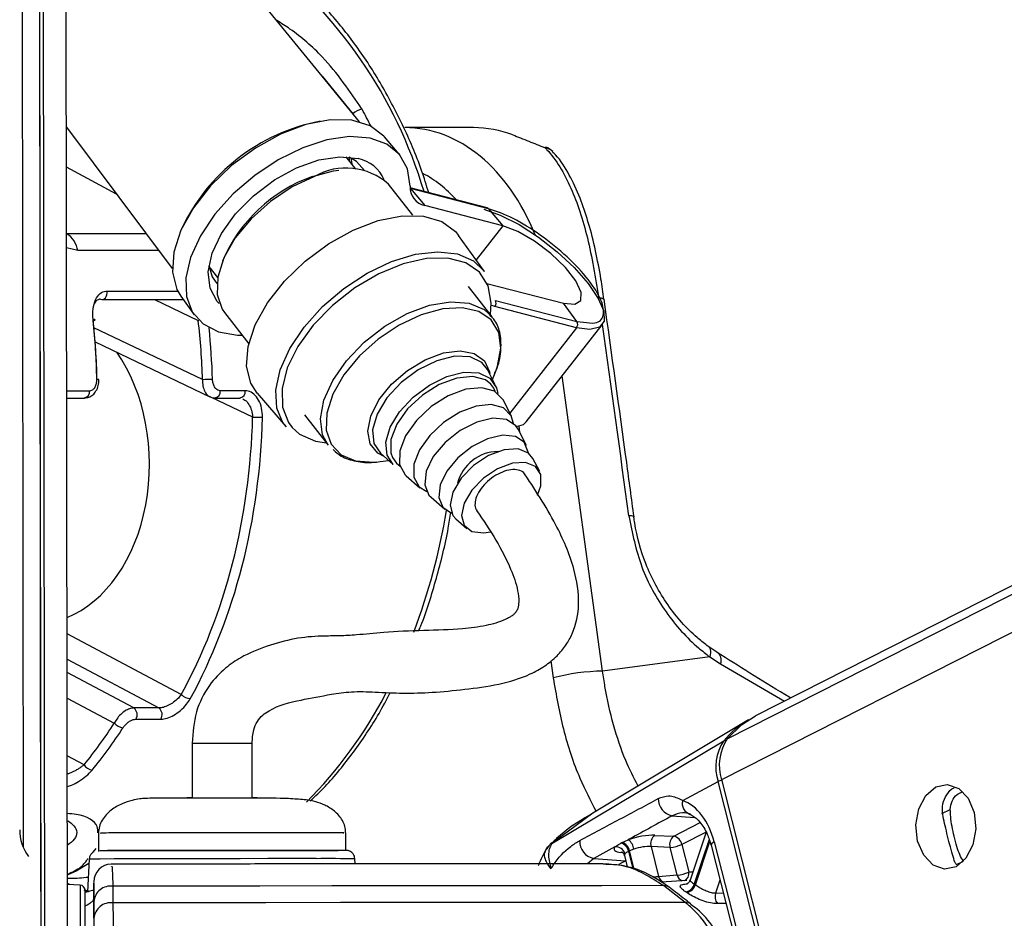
# Model space of a CAD drawing. Header units: millimetres. Extents: x 1591 to 17407, y 888 to 16227.
# Tile 73 of 78: x 14850 to 14961, y 5755 to 5856. Entities that reach past the tile are written whole.
import ezdxf

# ---------------------------------------------------------------- set-up
doc = ezdxf.new("R2010")
doc.units = ezdxf.units.MM

msp = doc.modelspace()

# ---------------------------------------------------------------- linework, layer by layer
at = {"color": 8, "linetype": 'Continuous', "lineweight": 25, "ltscale": 2}
for p, q in [((14929.07, 5770.31), (15185.37, 5900.55)), ((14929.71, 5774.94), (15176.9, 5900.55)), ((14852.41, 5729.83), (14852.22, 5876.08)), ((14883.82, 5850.01), (14887.29, 5845.75)), ((14887.05, 5840.76), (14887.16, 5840.07)), ((14860.52, 5836.64), (14854.84, 5839.72)), ((14904.29, 5833.06), (14901.26, 5829.2)), ((14854.85, 5832.17), (14854.85, 5832.17)), ((14854.85, 5832.17), (14863.87, 5832.17)), ((14856.12, 5830.25), (14854.85, 5830.55)), ((14865.3, 5830.25), (14856.12, 5830.25)), ((14871.27, 5828.09), (14871.02, 5828.21)), ((14859.42, 5825.67), (14867.43, 5825.67)), ((14864.8, 5824.7), (14869.77, 5822.32)), ((14869.77, 5822.32), (14869.85, 5822.34)), ((14870.26, 5815.63), (14857.95, 5821.5)), ((14912.62, 5821.51), (14905.06, 5811.85)), ((14915.58, 5782.61), (14911, 5816.05)), ((14854.87, 5814.36), (14857.45, 5814.36)), ((14871.25, 5813.64), (14875.93, 5811.4)), ((14906.08, 5810.36), (14906.17, 5809.69)), ((14867.85, 5779.96), (14854.91, 5786.85)), ((14854.91, 5783.96), (14865.3, 5778.43)), ((14909.72, 5783.76), (14909.98, 5781.85)), ((14928.95, 5783.44), (14936.18, 5779.2)), ((14862.47, 5778.43), (14854.91, 5782.45)), ((14854.92, 5779.56), (14860.26, 5776.72)), ((14856.84, 5772), (14854.93, 5773.02)), ((14914.48, 5766.5), (14909.84, 5763.08)), ((14923.46, 5766.21), (14925.98, 5766.04)), ((14954.03, 5766.46), (14954.97, 5766.93)), ((14923.64, 5763.91), (14926.64, 5765.44)), ((14927.3, 5764.37), (14924.55, 5762.97)), ((14909.89, 5763.1), (14909.84, 5763.08)), ((14927.65, 5763.52), (14925.97, 5758.49)), ((14926.09, 5758.41), (14927.72, 5763.31)), ((14857.87, 5762.09), (14858.22, 5762.51)), ((14917.86, 5762.03), (14917.65, 5762.05)), ((14918.51, 5762.2), (14919.01, 5760.2)), ((14919.17, 5760.15), (14918.63, 5762.26)), ((14914.57, 5761.38), (14913.85, 5760.78)), ((14918.16, 5761.13), (14918.19, 5761.14)), ((14918.19, 5761.13), (14918.16, 5761.13)), ((14955.69, 5760.7), (14956.45, 5761.09)), ((14928.87, 5758.93), (14928.38, 5757.46)), ((14857.32, 5757.62), (14856.83, 5757.8)), ((14928.38, 5757.46), (14929.24, 5757.48))]:
    msp.add_line(p, q, dxfattribs=at)
at = {"color": 7, "linetype": 'Continuous', "lineweight": 25, "ltscale": 2}
for p, q in [((15175, 5900.55), (14932.91, 5777.54)), ((14854.98, 5734.65), (14854.77, 5891.24)), ((14851.98, 5734.66), (14851.79, 5874.4)), ((14851.95, 5757.65), (14851.79, 5874.4)), ((14849.8, 5870.74), (14849.94, 5762.64)), ((14888.05, 5844.83), (14873.44, 5862.7)), ((14854.83, 5844.23), (14866.83, 5828.22)), ((14892.54, 5841.18), (14890.88, 5843.13)), ((14900.96, 5844.18), (14893.17, 5844.18)), ((14887.63, 5839.47), (14886.53, 5840.88)), ((14894.07, 5834.25), (14891.31, 5837.77)), ((14902.49, 5835.1), (14893.77, 5837.36)), ((14893.78, 5837.32), (14893.81, 5837.29)), ((14893.81, 5837.29), (14895.45, 5835.35)), ((14902.64, 5835), (14893.81, 5837.29)), ((14904.29, 5833.06), (14895.45, 5835.35)), ((14902.64, 5835), (14904.29, 5833.06)), ((14902.2, 5827.89), (14899.27, 5831.98)), ((14870.98, 5828.46), (14871.96, 5827.21)), ((14902.48, 5826.54), (14911.15, 5824.3)), ((14903.07, 5822.76), (14900.37, 5826.2)), ((14858.87, 5824.7), (14867.9, 5824.7)), ((14867.8, 5825.07), (14869.29, 5822.99)), ((14867.9, 5824.7), (14867.92, 5824.7)), ((14903.43, 5824.59), (14912.67, 5822.2)), ((14912.67, 5822.2), (14911.15, 5824.3)), ((14872.73, 5823.23), (14875.49, 5819.7)), ((14912.62, 5821.51), (14903.38, 5823.9)), ((14912.67, 5822.2), (14913.41, 5822.15)), ((14906.93, 5810.84), (14915.53, 5821.84)), ((14858.09, 5819.9), (14871.09, 5813.69)), ((14903.42, 5815.06), (14902.54, 5816.78)), ((14903.11, 5815.66), (14903.47, 5816.58)), ((14858.52, 5815.65), (14858.52, 5815.65)), ((14875.09, 5814.36), (14872.26, 5814.36)), ((14876.44, 5814.11), (14879.71, 5810.28)), ((14854.87, 5813.55), (14856.89, 5813.55)), ((14871.69, 5813.55), (14874.52, 5813.55)), ((14905.24, 5811.49), (14904.3, 5813.34)), ((14881.79, 5811.65), (14884.48, 5808.21)), ((14906.94, 5808.18), (14906, 5810.02)), ((14883.06, 5808.67), (14884.29, 5808.46)), ((14889.96, 5806.29), (14890.38, 5806.34)), ((14890.38, 5806.34), (14891.36, 5806.46)), ((14890.41, 5807.29), (14891.87, 5806.02)), ((14908.45, 5805.23), (14907.69, 5806.7)), ((14893.33, 5804.75), (14894.89, 5803.39)), ((14896.14, 5802.31), (14897.7, 5800.95)), ((14898.95, 5799.86), (14900.2, 5798.78)), ((14928.53, 5784.74), (14927.4, 5785.52)), ((14927.71, 5784.23), (14915.58, 5782.61)), ((14927.71, 5784.23), (14928.95, 5783.44)), ((14865.3, 5778.43), (14862.47, 5778.43)), ((14862.7, 5777.16), (14865.53, 5777.16)), ((14931.91, 5776.97), (14914.47, 5766.5)), ((14869.08, 5774.43), (14869.09, 5768.22)), ((14875.89, 5768.28), (14875.88, 5774.43)), ((14909.84, 5763.08), (14929.31, 5774.71)), ((14924.66, 5767.94), (14928.67, 5770.1)), ((14936.88, 5737.77), (14928.67, 5770.1)), ((14937.28, 5737.98), (14929.07, 5770.31)), ((14858.47, 5764.26), (14858.47, 5762.26)), ((14886.47, 5762.3), (14886.47, 5764.3)), ((14921.49, 5764), (14923.64, 5763.91)), ((14927.3, 5764.36), (14925.49, 5758.93)), ((14917.79, 5763.19), (14918.48, 5763.5)), ((14924.55, 5762.97), (14925.34, 5759.85)), ((14927.87, 5762.89), (14933.13, 5742.19)), ((14928.23, 5763.25), (14933.49, 5742.55)), ((14916.98, 5762.69), (14914.57, 5761.38)), ((14918.05, 5761.7), (14918.37, 5760.42)), ((14919.12, 5762.45), (14918.63, 5762.26)), ((14921.07, 5762.73), (14921.93, 5759.35)), ((14923.22, 5762.64), (14921.07, 5762.73)), ((14924.01, 5759.51), (14923.22, 5762.64)), ((14857.39, 5760.82), (14855.94, 5759.96)), ((14857.42, 5761.31), (14857.23, 5757.6)), ((14887.55, 5760.76), (14887.52, 5761.35)), ((14914.57, 5761.38), (14918.16, 5761.13)), ((14855.94, 5759.96), (14854.91, 5759.49)), ((14921.93, 5759.35), (14924.01, 5759.51)), ((14855.22, 5758.42), (14854.91, 5758.55)), ((14856.38, 5758.36), (14854.95, 5758.44)), ((14857.95, 5758.51), (14857.95, 5756.9)), ((14925.13, 5758.9), (14922.22, 5758.68)), ((14857.45, 5757.65), (14856.94, 5757.8)), ((14856.95, 5757.65), (14857.23, 5757.65)), ((14860.09, 5758.25), (14860.09, 5756.35)), ((14924.93, 5756.41), (14922.47, 5758.3)), ((14857.95, 5756.9), (14857.95, 5753.34)), ((14857.95, 5754.6), (14857.95, 5756.49))]:
    msp.add_line(p, q, dxfattribs=at)
at = {"color": 7, "linetype": 'Continuous', "lineweight": 25, "ltscale": 2, "flags": 128}
for points in [[(14890.88, 5843.13), (14890.8, 5843.22), (14889.25, 5844.39), (14887.18, 5845.01), (14884.71, 5845.06), (14881.97, 5844.53), (14879.09, 5843.45), (14876.24, 5841.87), (14873.55, 5839.88), (14871.17, 5837.58), (14869.23, 5835.1), (14867.81, 5832.55), (14867.01, 5830.07), (14866.85, 5827.8), (14867.35, 5825.84), (14867.8, 5825.07)], [(14893.77, 5837.54), (14893.47, 5839.51), (14892.58, 5841.13), (14891.15, 5842.32), (14889.23, 5843), (14886.92, 5843.17), (14884.34, 5842.79), (14881.6, 5841.91), (14878.83, 5840.54), (14876.17, 5838.77), (14873.74, 5836.68), (14871.65, 5834.36), (14870.01, 5831.92), (14868.9, 5829.48), (14868.36, 5827.16), (14868.42, 5825.06), (14869.09, 5823.3), (14870.32, 5821.94), (14872.06, 5821.05), (14874.22, 5820.68), (14874.73, 5820.67)], [(14909.06, 5841.91), (14909.14, 5841.97), (14909.16, 5841.97)], [(14872.15, 5824.26), (14871.92, 5824.5), (14871.1, 5825.98), (14870.91, 5827.84), (14871.36, 5829.95), (14872.41, 5832.19), (14874, 5834.41), (14876.04, 5836.47), (14878.39, 5838.25), (14880.91, 5839.63), (14883.44, 5840.53), (14885.81, 5840.88), (14887.89, 5840.68)], [(14888.61, 5839.34), (14887.7, 5840.36), (14886.87, 5840.84)], [(14882.94, 5838.66), (14880.39, 5837.46), (14877.95, 5835.83), (14875.76, 5833.86), (14873.96, 5831.69), (14872.67, 5829.43), (14871.97, 5827.24), (14871.9, 5825.26), (14872.47, 5823.61), (14872.73, 5823.23)], [(14882.71, 5838.64), (14885.11, 5839.3), (14885.7, 5839.38)], [(14876.44, 5814.11), (14875.73, 5815.23), (14875.25, 5817.16), (14875.42, 5819.4), (14876.22, 5821.84), (14877.61, 5824.35), (14879.53, 5826.8), (14881.87, 5829.06), (14884.51, 5831.02), (14887.32, 5832.58), (14890.15, 5833.66), (14892.86, 5834.19), (14895.3, 5834.16), (14897.35, 5833.56), (14898.9, 5832.43), (14899.27, 5831.98)], [(14902.11, 5834.94), (14903.99, 5834.27), (14906.11, 5833.19), (14908.31, 5831.77), (14910.45, 5830.11), (14912.37, 5828.32), (14913.96, 5826.52), (14915.09, 5824.84), (14915.7, 5823.39), (14915.74, 5822.27), (14915.21, 5821.56), (14914.15, 5821.3), (14912.62, 5821.51)], [(14911.15, 5824.3), (14912.42, 5824.18), (14913.11, 5824.61), (14913.16, 5825.52), (14912.55, 5826.82), (14911.36, 5828.34), (14909.73, 5829.91), (14907.86, 5831.32), (14905.97, 5832.42), (14904.29, 5833.06)], [(14902.87, 5823.01), (14902.96, 5824.31), (14902.6, 5826.25), (14901.62, 5827.79), (14900.07, 5828.85), (14898.03, 5829.38), (14895.62, 5829.34), (14892.97, 5828.74), (14890.21, 5827.62), (14887.5, 5826.02), (14884.98, 5824.04), (14882.79, 5821.79), (14881.05, 5819.38), (14879.85, 5816.95), (14879.26, 5814.62), (14879.3, 5812.53), (14879.98, 5810.78), (14880.39, 5810.22)], [(14870.96, 5828.57), (14871.34, 5827.28), (14871.87, 5826.51)], [(14858.69, 5824.74), (14858.83, 5824.7), (14858.87, 5824.7)], [(14857.87, 5822.32), (14857.96, 5822.35), (14858.04, 5822.37), (14858.08, 5822.4), (14858.09, 5822.41), (14858.07, 5822.43), (14858.03, 5822.44), (14857.95, 5822.45), (14857.85, 5822.46)], [(14897.94, 5816), (14899.87, 5816.48), (14901.55, 5816.42), (14902.82, 5815.81), (14903.56, 5814.72), (14903.71, 5814.05)], [(14891.87, 5806.02), (14891.16, 5807.08), (14891.03, 5808.54), (14891.52, 5810.23), (14892.57, 5811.99), (14894.1, 5813.64), (14895.95, 5815.02), (14897.94, 5816)], [(14902.93, 5815.1), (14902.31, 5815.6), (14900.86, 5815.99), (14899.06, 5815.81), (14897.08, 5815.08), (14895.16, 5813.87), (14893.49, 5812.31), (14892.26, 5810.58), (14891.6, 5808.86), (14891.59, 5807.33), (14891.77, 5806.8)], [(14904.3, 5813.34), (14904.28, 5813.39), (14903.34, 5814.32), (14901.89, 5814.72), (14900.07, 5814.54), (14898.09, 5813.8), (14896.16, 5812.58), (14894.49, 5811.02), (14893.26, 5809.28), (14892.6, 5807.55), (14892.58, 5806.02), (14893.21, 5804.86), (14893.33, 5804.75)], [(14905.49, 5810.66), (14905.22, 5811.54), (14904.34, 5812.42), (14902.97, 5812.8), (14901.26, 5812.63), (14899.39, 5811.93), (14897.56, 5810.78), (14895.99, 5809.31), (14894.82, 5807.67), (14894.2, 5806.04), (14894.19, 5804.6), (14894.78, 5803.5), (14895.65, 5802.95)], [(14906, 5810.02), (14905.75, 5810.39), (14904.68, 5811.1), (14903.14, 5811.25), (14901.32, 5810.83), (14899.44, 5809.88), (14897.73, 5808.51), (14896.39, 5806.91), (14895.59, 5805.25), (14895.42, 5803.73), (14895.9, 5802.55), (14896.14, 5802.31)], [(14905.81, 5810.32), (14906.61, 5810.56), (14906.93, 5810.84)], [(14907.17, 5807.33), (14907.16, 5807.42), (14906.71, 5808.53), (14905.7, 5809.19), (14904.26, 5809.33), (14902.55, 5808.93), (14900.79, 5808.04), (14899.19, 5806.77), (14897.94, 5805.26), (14897.19, 5803.7), (14897.03, 5802.29), (14897.48, 5801.18), (14898.47, 5800.52)], [(14907.69, 5806.7), (14907.2, 5807.31), (14906, 5807.78), (14904.42, 5807.68), (14902.65, 5807.03), (14900.96, 5805.9), (14899.55, 5804.46), (14898.62, 5802.9), (14898.3, 5801.42), (14898.63, 5800.24), (14898.95, 5799.86)], [(14908.21, 5802.56), (14908.59, 5803.6), (14908.58, 5804.88), (14907.98, 5805.8), (14906.85, 5806.25), (14905.36, 5806.15), (14903.69, 5805.53), (14902.09, 5804.47), (14900.76, 5803.11), (14899.89, 5801.64), (14899.58, 5800.25), (14899.89, 5799.13), (14900.78, 5798.44), (14902.11, 5798.26), (14902.86, 5798.37)], [(14919.12, 5800.04), (14919.14, 5800.08), (14919.14, 5800.09)], [(14927.4, 5785.52), (14927.53, 5785.44), (14927.63, 5785.34), (14927.71, 5785.2), (14927.76, 5785.05), (14927.79, 5784.87), (14927.79, 5784.67), (14927.76, 5784.46), (14927.71, 5784.23)], [(14929.71, 5774.94), (14931.32, 5776.52), (14932.91, 5777.54)], [(14953.32, 5769.49), (14954.63, 5769.76), (14955.92, 5769.31), (14956.98, 5768.2), (14957.66, 5766.59), (14957.86, 5764.74), (14957.54, 5762.92), (14956.75, 5761.42), (14955.62, 5760.45), (14954.31, 5760.17), (14953.02, 5760.63), (14951.96, 5761.74), (14951.27, 5763.34), (14951.08, 5765.2), (14951.4, 5767.01), (14952.19, 5768.52), (14953.32, 5769.49)], [(14868.46, 5768.27), (14868.52, 5768.27), (14869.06, 5768.27)], [(14875.87, 5768.28), (14876.37, 5768.28), (14876.46, 5768.28)], [(14917.67, 5763.13), (14917.69, 5763.14), (14917.79, 5763.19)], [(14858.42, 5762.26), (14858.51, 5762.26), (14859.21, 5762.27), (14860.57, 5762.27), (14862.53, 5762.28), (14864.99, 5762.28), (14867.83, 5762.29), (14870.9, 5762.29), (14874.04, 5762.3), (14877.11, 5762.3), (14879.94, 5762.3), (14882.4, 5762.3)], [(14860.98, 5762.27), (14859.49, 5762.27), (14858.65, 5762.26), (14858.64, 5762.26)], [(14886.47, 5762.3), (14886.44, 5762.3), (14885.89, 5762.3), (14884.66, 5762.3), (14882.82, 5762.3), (14880.47, 5762.3), (14877.71, 5762.3), (14874.69, 5762.3), (14871.56, 5762.3), (14868.47, 5762.29), (14865.59, 5762.28), (14863.05, 5762.28), (14860.98, 5762.27)], [(14882.4, 5762.3), (14884.37, 5762.3), (14885.63, 5762.3)], [(14918.63, 5762.26), (14918.54, 5762.21), (14918.51, 5762.2)], [(14856.96, 5749.48), (14856.96, 5752.05), (14856.95, 5754.3), (14856.95, 5756.07), (14856.95, 5757.25), (14856.95, 5757.75), (14856.95, 5757.77)], [(14922.47, 5758.3), (14915.48, 5758.29), (14908.19, 5758.29), (14900.65, 5758.28), (14892.88, 5758.28), (14884.91, 5758.27), (14876.76, 5758.26), (14868.48, 5758.26), (14860.09, 5758.25)], [(14924.93, 5756.41), (14917.67, 5756.4), (14910.11, 5756.4), (14902.27, 5756.39), (14894.19, 5756.39), (14885.9, 5756.38), (14877.43, 5756.37), (14868.82, 5756.36), (14860.09, 5756.35)]]:
    msp.add_lwpolyline(points, dxfattribs=at)
at = {"color": 8, "linetype": 'Continuous', "lineweight": 25, "ltscale": 2, "flags": 128}
for points in [[(14886.9, 5840.41), (14886.9, 5840.52), (14886.87, 5840.84)], [(14879.71, 5810.28), (14879.4, 5810.68), (14878.67, 5812.4), (14878.55, 5814.45), (14879.04, 5816.75), (14880.13, 5819.17), (14881.75, 5821.59), (14883.83, 5823.9), (14886.26, 5825.97), (14888.92, 5827.7), (14891.67, 5829.02), (14894.38, 5829.84), (14896.92, 5830.12), (14899.15, 5829.87), (14900.96, 5829.08), (14902.2, 5827.89)], [(14858.87, 5824.7), (14858.98, 5824.71), (14859.12, 5824.78), (14859.25, 5824.9), (14859.34, 5825.06), (14859.41, 5825.25), (14859.44, 5825.46), (14859.42, 5825.67)], [(14867.92, 5824.7), (14868.01, 5824.71), (14868.05, 5824.72)], [(14884.48, 5808.21), (14883.86, 5809.37), (14883.61, 5811.2), (14884, 5813.31), (14885, 5815.54), (14886.55, 5817.78), (14888.56, 5819.87), (14890.9, 5821.68), (14893.42, 5823.11), (14895.95, 5824.05), (14898.36, 5824.46), (14900.47, 5824.3), (14902.17, 5823.59), (14903.07, 5822.76)], [(14903.47, 5816.58), (14903.67, 5817.15), (14904.05, 5819.2), (14903.81, 5820.98), (14902.95, 5822.4), (14901.55, 5823.35), (14899.68, 5823.77), (14897.46, 5823.65), (14895.03, 5822.98)], [(14903.38, 5823.9), (14903.13, 5823.98), (14902.96, 5824.04)], [(14895.03, 5822.98), (14892.54, 5821.82), (14890.16, 5820.23), (14888.02, 5818.31), (14886.27, 5816.18), (14885.01, 5813.99), (14884.33, 5811.85), (14884.26, 5809.92), (14884.81, 5808.31), (14885.95, 5807.12), (14887.6, 5806.42), (14889.67, 5806.27), (14889.96, 5806.29)], [(14890.83, 5806.93), (14890.12, 5807.3), (14889.25, 5808.35), (14888.98, 5809.8), (14889.31, 5811.51), (14890.24, 5813.33), (14891.66, 5815.1), (14893.47, 5816.66), (14895.49, 5817.88), (14897.54, 5818.65), (14899.45, 5818.89), (14901.04, 5818.59), (14902.18, 5817.77), (14902.76, 5816.51), (14902.79, 5816.33)], [(14902.54, 5816.78), (14901.91, 5817.57), (14900.57, 5818.21), (14898.8, 5818.28), (14896.78, 5817.78), (14894.69, 5816.75), (14892.75, 5815.3), (14891.15, 5813.56), (14890.03, 5811.72), (14889.52, 5809.94), (14889.66, 5808.4), (14890.41, 5807.29)], [(14903.41, 5814.28), (14903.24, 5814.67), (14902.93, 5815.1)], [(14880.39, 5810.22), (14881.25, 5809.47), (14883.06, 5808.67)], [(14891.77, 5806.8), (14892.22, 5806.17), (14892.63, 5805.84)], [(14869.08, 5774.43), (14869.1, 5774.43), (14869.5, 5774.43), (14870.35, 5774.43), (14871.53, 5774.43), (14872.85, 5774.43), (14874.11, 5774.44), (14875.13, 5774.44), (14875.74, 5774.44), (14875.86, 5774.43), (14875.86, 5774.43)], [(14928.23, 5763.25), (14928.07, 5763.16), (14927.95, 5763.06), (14927.88, 5762.98), (14927.86, 5762.9), (14927.87, 5762.89)], [(14883.11, 5761.36), (14880.58, 5761.36), (14877.66, 5761.36), (14874.5, 5761.35), (14871.25, 5761.35), (14868.05, 5761.34), (14865.06, 5761.34), (14862.42, 5761.33), (14860.25, 5761.33), (14858.64, 5761.32), (14857.69, 5761.31), (14857.42, 5761.31)], [(14917.44, 5760.72), (14917.71, 5760.88), (14918.16, 5761.13)], [(14925.34, 5759.85), (14925.67, 5759.88), (14925.81, 5759.9)], [(14856.38, 5758.36), (14856.38, 5758.35), (14856.38, 5757.82), (14856.38, 5756.57), (14856.38, 5754.7), (14856.39, 5752.32), (14856.39, 5749.61)]]:
    msp.add_lwpolyline(points, dxfattribs=at)
at = {"color": 8, "linetype": 'Continuous', "lineweight": 25, "ltscale": 4}
for centre, radius, start, end in [((14844.09, 5821.55), 53.52, 16.7161, 52.3226), ((14908.84, 5840.45), 1.48, 42.7912, 81.7738), ((14915.31, 5824.01), 0.849, 58.7881, 100.3715), ((14858.35, 5814.61), 1.05, 80.6899, 93.4895), ((14856.73, 5814.27), 0.73, 282.464, 7.6907), ((14871.54, 5814.27), 0.73, 282.4546, 7.6918), ((14874.37, 5814.27), 0.73, 282.464, 7.6907), ((14827.05, 5812.47), 71.79, 339.2453, 350.6498), ((14918.67, 5799.36), 0.859, 57.5665, 99.0006), ((14846.15, 5803.43), 50.59, 315.1548, 332.5364), ((14929.52, 5774.33), 0.431, 83.6365, 119.0785), ((14929.53, 5768.38), 1.93, 103.4895, 116.5897), ((14884.5, 5332.62), 428.74, 89.5966, 90.1856), ((14924.86, 5759.68), 0.864, 191.374, 252.5641), ((14924.48, 5759.67), 0.885, 295.4116, 11.299), ((14922.78, 5759.52), 0.874, 191.5412, 250.64), ((14925.04, 5755.52), 0.894, 52.2075, 97.1612)]:
    msp.add_arc(centre, radius, start, end, dxfattribs=at)
at = {"color": 7, "linetype": 'Continuous', "lineweight": 25, "ltscale": 4}
for centre, radius, start, end in [((14888.58, 5844.5), 1.79, 98.1627, 135.7668), ((14887.72, 5823.39), 21.92, 100.9002, 154.9613), ((14900.96, 5831.82), 12.36, 68.9808, 90.0143), ((14908.46, 5840.1), 2, 42.9756, 69.3308), ((14887.06, 5836.65), 4.11, 23.409, 78.3335), ((14888.57, 5822.19), 17.47, 109.6212, 156.8179), ((14886.51, 5832.41), 7.2, 48.1306, 119.7612), ((14895.9, 5837.44), 2.14, 177.4279, 257.7238), ((14902.41, 5834.81), 0.304, 39.3665, 75.0184), ((14853.35, 5829.79), 2.81, 9.4372, 57.6143), ((14902.92, 5824.28), 0.596, 321.0432, 31.2334), ((14912.16, 5821.89), 0.596, 321.0432, 31.2334), ((14871.78, 5783.56), 32.1, 90.7067, 92.7098), ((14877, 5831.84), 20.47, 267.0107, 270.1516), ((14903.79, 5802.68), 4.81, 90.6997, 165.403), ((14927.97, 5783.84), 1.06, 337.8074, 58.337), ((14915.94, 5758.91), 23.7, 90.8694, 104.5731), ((14869, 5781.06), 1.58, 223.6923, 264.9039), ((14861.89, 5777.67), 0.957, 327.8274, 52.4335), ((14864.72, 5777.67), 0.957, 327.8274, 52.4335), ((14861.39, 5777.62), 1.44, 218.8446, 264.1402), ((14937.11, 5768.34), 10.07, 119.7327, 140.7999), ((14933.68, 5771.75), 5.28, 145.9774, 198.2732), ((14934.11, 5771.97), 5.31, 145.9774, 198.2732), ((14857.92, 5772.66), 1.27, 211.3919, 262.915), ((14923.82, 5768.12), 1.94, 178.664, 259.1503), ((14925.8, 5767.58), 1.2, 162.5548, 256.3279), ((14854.74, 5764.65), 5.2, 180.1245, 215.8472), ((14922.23, 5763.05), 1.21, 127.6252, 195.5108), ((14924.38, 5762.96), 1.21, 127.6252, 195.5108), ((14923.38, 5762.75), 1.19, 10.6596, 77.4241), ((14914.94, 5763.28), 1.94, 175.9793, 259.1336), ((14917.3, 5761.96), 1.23, 11.2423, 72.7936), ((14917.43, 5762.02), 1.23, 11.2196, 72.9929), ((14917.56, 5762.22), 1.58, 8.2174, 54.1648), ((14923.03, 5766.18), 3.55, 273.0146, 295.3833), ((14917.08, 5761.62), 1.07, 15.0517, 95.3453), ((14859.95, 5758.74), 2, 91.4848, 180.1281), ((14923.82, 5763.05), 3.55, 273.0146, 295.3833), ((14856.35, 5757.77), 0.6, 0.077, 87.077), ((14922.58, 5757.4), 0.898, 53.6744, 97.2331), ((14924.75, 5758.83), 1.27, 281.7018, 344.637), ((14924.85, 5758.77), 1.28, 281.5455, 343.8245), ((14921.67, 5751.91), 7.86, 55.7998, 56.8292), ((14859.85, 5756.35), 1.91, 82.9359, 175.7744), ((14921.05, 5751.54), 7.22, 55.7998, 56.8292), ((14929.68, 5757.06), 1.36, 162.6032, 215.965), ((14859.86, 5754.46), 1.91, 83.0221, 175.7783)]:
    msp.add_arc(centre, radius, start, end, dxfattribs=at)
at = {"color": 8, "linetype": 'Continuous', "lineweight": 25, "ltscale": 4}
for centre, major_axis, ratio, start_param, end_param in [((14858, 5813.65), (-5.48, 55.87), 0.698501, 5.223773, 5.265691), ((14893.14, 5820.18), (0.12, 24), 0.707093, 5.232864, 6.288722), ((14890.31, 5820.2), (0.12, 20), 0.707087, 5.627616, 5.937309), ((14871.34, 5821.19), (-54.8, 386.22), 0.112522, 4.642093, 4.698246), ((14831.18, 5813.65), (-0.48, 56), 0.718516, 4.742078, 4.846876), ((14919.82, 5762.05), (1.77, 0.34), 0.295802, 2.810908, 3.159182)]:
    msp.add_ellipse(centre, major_axis=major_axis, ratio=ratio, start_param=start_param, end_param=end_param, dxfattribs=at)
at = {"color": 7, "linetype": 'Continuous', "lineweight": 25, "ltscale": 4}
for centre, major_axis, ratio, start_param, end_param in [((14819.34, 5813.65), (0.45, 56), 0.695649, 4.753851, 4.875804), ((14819.92, 5813.65), (0.45, 55.2), 0.695482, 4.753929, 4.875882), ((14830.62, 5813.65), (-0.48, 55.2), 0.718681, 4.741984, 4.863937), ((14851.16, 5806.14), (-0.16, 18.2), 0.718681, 3.419649, 5.471349), ((14836.28, 5813.65), (-0.48, 55.2), 0.718681, 4.049716, 4.665426), ((14836.84, 5813.65), (-0.48, 56), 0.718516, 4.04981, 4.66552), ((14830.62, 5813.65), (-0.48, 55.2), 0.718681, 3.851206, 3.973159), ((14831.18, 5813.65), (-0.48, 56), 0.718516, 3.8513, 3.973253), ((14923.59, 5760.76), (-0.17, 7.38), 0.672041, 5.041986, 6.032652), ((14919.74, 5763.05), (2.74, 0.59), 0.275805, 0.81783, 1.987524), ((14919.94, 5762.11), (1.77, 0.34), 0.295802, 0.825008, 1.994702), ((14919.62, 5762.99), (2.74, 0.59), 0.275805, 2.80373, 3.854703)]:
    msp.add_ellipse(centre, major_axis=major_axis, ratio=ratio, start_param=start_param, end_param=end_param, dxfattribs=at)
at = {"color": 7, "linetype": 'Continuous', "lineweight": 25, "ltscale": 2}
for points, knots in [([(14895.88, 5836.81), (14895.62, 5837.66), (14894.79, 5840.33), (14892.96, 5844.53), (14890.43, 5849.36), (14887.53, 5853.77), (14884.3, 5857.72), (14880.89, 5861.1), (14878.48, 5862.91), (14877.32, 5863.76)], [0, 0, 0, 0, 0.0727613, 0.2297538, 0.3868036, 0.5438806, 0.700917, 0.8578167, 1, 1, 1, 1]), ([(14905.4, 5843.36), (14905.99, 5843.13), (14907.08, 5842.7), (14908.43, 5842.16), (14909.06, 5841.91)], [0, 0, 0, 0, 0.538139, 1, 1, 1, 1]), ([(14909.06, 5841.91), (14909.13, 5841.83), (14910.24, 5840.68), (14912.03, 5837.72), (14913.98, 5831.89), (14914.76, 5827.2), (14915.15, 5824.84)], [0, 0, 0, 0, 0.024677, 0.367477, 0.682495, 1, 1, 1, 1]), ([(14913.92, 5833.55), (14913.64, 5834.45), (14913.03, 5836.4), (14911.81, 5838.89), (14910.77, 5840.63), (14910.02, 5841.31), (14909.9, 5841.42)], [0, 0, 0, 0, 0.2779543, 0.5999468, 0.9358454, 1, 1, 1, 1]), ([(14915.73, 5824.72), (14915.63, 5825.5), (14915.36, 5827.41), (14914.77, 5830.3), (14914.28, 5832.48), (14913.95, 5833.48), (14913.92, 5833.55)], [0, 0, 0, 0, 0.242293, 0.598367, 0.969141, 1, 1, 1, 1]), ([(14857.85, 5822.46), (14857.84, 5822.86), (14857.8, 5823.66), (14858.09, 5824.71), (14858.6, 5825.43), (14859.11, 5825.66), (14859.38, 5825.67), (14859.42, 5825.67)], [0, 0, 0, 0, 0.256919, 0.513405, 0.754499, 0.960356, 1, 1, 1, 1]), ([(14858.69, 5824.74), (14858.66, 5824.74), (14858.5, 5824.73), (14858.32, 5824.65), (14858.13, 5824.5), (14858.07, 5824.37), (14858.03, 5824.28)], [0, 0, 0, 0, 0.10756, 0.551495, 0.673968, 1, 1, 1, 1]), ([(14919.14, 5800.09), (14918.86, 5802.14), (14917.76, 5810.35), (14916.61, 5818.57), (14915.75, 5824.73)], [0, 0, 0, 0, 0.249839, 1, 1, 1, 1]), ([(14903.33, 5816.32), (14903.39, 5816.45), (14903.82, 5817.28), (14904.11, 5818.83), (14904.07, 5820.73), (14903.59, 5822.16), (14903, 5822.75), (14902.79, 5822.96)], [0, 0, 0, 0, 0.047466, 0.331912, 0.616536, 0.865116, 1, 1, 1, 1]), ([(14856.88, 5813.57), (14857.05, 5813.58), (14857.39, 5813.6), (14857.85, 5813.89), (14858.22, 5814.35), (14858.48, 5814.95), (14858.5, 5815.42), (14858.51, 5815.65)], [0, 0, 0, 0, 0.168961, 0.354165, 0.55085, 0.775945, 1, 1, 1, 1]), ([(14857.45, 5814.36), (14857.5, 5814.37), (14857.63, 5814.38), (14857.87, 5814.5), (14858.1, 5814.79), (14858.26, 5815.2), (14858.28, 5815.51), (14858.28, 5815.66)], [0, 0, 0, 0, 0.092764, 0.303377, 0.529018, 0.764291, 1, 1, 1, 1]), ([(14872.26, 5814.36), (14872.22, 5814.37), (14872.08, 5814.38), (14871.84, 5814.5), (14871.6, 5814.79), (14871.43, 5815.2), (14871.4, 5815.51), (14871.38, 5815.66)], [0, 0, 0, 0, 0.092764, 0.303377, 0.529018, 0.764291, 1, 1, 1, 1]), ([(14877.05, 5811.38), (14877.03, 5811.72), (14877, 5812.42), (14876.64, 5813.34), (14876.09, 5814.02), (14875.54, 5814.33), (14875.2, 5814.36), (14875.09, 5814.36)], [0, 0, 0, 0, 0.229596, 0.458557, 0.683898, 0.89784, 1, 1, 1, 1]), ([(14871.08, 5813.72), (14871.12, 5813.69), (14871.3, 5813.57), (14871.52, 5813.57), (14871.7, 5813.56)], [0, 0, 0, 0, 0.22213, 1, 1, 1, 1]), ([(14885.04, 5807.7), (14885.34, 5807.44), (14886.05, 5806.8), (14887.65, 5806.34), (14889.02, 5806.16), (14889.85, 5806.3), (14889.96, 5806.32)], [0, 0, 0, 0, 0.24087, 0.589004, 0.949488, 1, 1, 1, 1]), ([(14875.88, 5774.43), (14875.9, 5774.95), (14875.95, 5775.87), (14876.59, 5777.27), (14878.32, 5778.64), (14881.12, 5779.29), (14884.34, 5779.91), (14887.19, 5780.34), (14890.05, 5780.23), (14893.09, 5780.07), (14896.33, 5780.17), (14899.85, 5780.52), (14903.74, 5781.02), (14906.82, 5781.92), (14909.03, 5783.13), (14910.41, 5784.25), (14911.45, 5785.51), (14912.51, 5787.44), (14913.1, 5790.48), (14912.34, 5794.76), (14910.15, 5799.78), (14907.87, 5803.25), (14906.58, 5805.2)], [0, 0, 0, 0, 0.022114, 0.038898, 0.072368, 0.146112, 0.207471, 0.244247, 0.286127, 0.338205, 0.395148, 0.456563, 0.515372, 0.570689, 0.597552, 0.623298, 0.646213, 0.667452, 0.719434, 0.785484, 0.878679, 1, 1, 1, 1]), ([(14906.78, 5804.86), (14906.77, 5804.89), (14906.69, 5805.13), (14906.22, 5805.36), (14905.44, 5805.49), (14904.48, 5805.29), (14903.47, 5804.83), (14902.53, 5804.14), (14901.76, 5803.29), (14901.25, 5802.4), (14901.09, 5801.58), (14901.13, 5801.03), (14901.32, 5800.86), (14901.35, 5800.83)], [0, 0, 0, 0, 0.014952, 0.121625, 0.228834, 0.338123, 0.443719, 0.553788, 0.658935, 0.767914, 0.87413, 0.981045, 1, 1, 1, 1]), ([(14901.31, 5800.8), (14902.06, 5799.69), (14903.51, 5797.57), (14905.09, 5794.5), (14905.93, 5792.14), (14906.12, 5790.63), (14906.02, 5789.81), (14905.84, 5789.41), (14905.63, 5789.14), (14905.38, 5788.92), (14905.01, 5788.68), (14904.02, 5788.18), (14902.19, 5787.69), (14899.24, 5787.29), (14895.2, 5787.22), (14890.99, 5787.04), (14888.03, 5786.72), (14885.81, 5786.57), (14883.49, 5786.61), (14880.66, 5786.35), (14877.52, 5785.47), (14874.9, 5784.4), (14872.69, 5782.9), (14870.83, 5780.96), (14869.34, 5777.99), (14869.17, 5775.64), (14869.08, 5774.43)], [0, 0, 0, 0, 0.081486, 0.156453, 0.209812, 0.236252, 0.25203, 0.260861, 0.264637, 0.269364, 0.275859, 0.284673, 0.321191, 0.366568, 0.438207, 0.515031, 0.575326, 0.614341, 0.653061, 0.706238, 0.760366, 0.814827, 0.849626, 0.893233, 0.94525, 1, 1, 1, 1]), ([(14894.75, 5787.18), (14894.82, 5787.36), (14895.63, 5789.24), (14896.77, 5793.13), (14897.91, 5797.45), (14898.29, 5800.01), (14898.38, 5800.62)], [0, 0, 0, 0, 0.043627, 0.456931, 0.870213, 1, 1, 1, 1]), ([(14918.54, 5800.21), (14918.94, 5798.25), (14919.74, 5794.32), (14922.66, 5789.1), (14925.51, 5785.94), (14927.29, 5784.56), (14927.71, 5784.23)], [0, 0, 0, 0, 0.300216, 0.600334, 0.905591, 1, 1, 1, 1]), ([(14927.4, 5785.52), (14927.02, 5785.81), (14925.44, 5787.06), (14922.86, 5789.92), (14920.39, 5794.48), (14919.41, 5798.05), (14919.15, 5799.82), (14919.12, 5800.04)], [0, 0, 0, 0, 0.095474, 0.402352, 0.701252, 0.962182, 1, 1, 1, 1]), ([(14936.89, 5779.56), (14936.67, 5779.69), (14933.66, 5781.49), (14930.99, 5783.18), (14928.53, 5784.74)], [0, 0, 0, 0, 0.072643, 1, 1, 1, 1]), ([(14867.85, 5779.96), (14867.75, 5779.82), (14867.51, 5779.51), (14867, 5779.08), (14866.4, 5778.72), (14865.81, 5778.47), (14865.47, 5778.44), (14865.3, 5778.43)], [0, 0, 0, 0, 0.174874, 0.396366, 0.604299, 0.803217, 1, 1, 1, 1]), ([(14882.45, 5767.9), (14883.02, 5768.43), (14884.77, 5770.08), (14887.38, 5773.4), (14889.85, 5776.97), (14891.1, 5779.38), (14891.51, 5780.17)], [0, 0, 0, 0, 0.160176, 0.496549, 0.833552, 1, 1, 1, 1]), ([(14862.47, 5778.43), (14862.31, 5778.41), (14862, 5778.38), (14861.47, 5778.11), (14860.96, 5777.7), (14860.54, 5777.22), (14860.35, 5776.87), (14860.26, 5776.72)], [0, 0, 0, 0, 0.20315, 0.40434, 0.608443, 0.821733, 1, 1, 1, 1]), ([(14865.53, 5777.16), (14865.76, 5777.18), (14866.22, 5777.23), (14867.01, 5777.6), (14867.79, 5778.14), (14868.44, 5778.8), (14868.73, 5779.27), (14868.86, 5779.48)], [0, 0, 0, 0, 0.199752, 0.399876, 0.607041, 0.826549, 1, 1, 1, 1]), ([(14861.24, 5776.19), (14861.3, 5776.28), (14861.44, 5776.47), (14861.73, 5776.75), (14862.07, 5776.98), (14862.41, 5777.13), (14862.6, 5777.15), (14862.7, 5777.16)], [0, 0, 0, 0, 0.1830197, 0.4000431, 0.604373, 0.8023838, 1, 1, 1, 1]), ([(14921.89, 5768.16), (14922.28, 5768.31), (14922.81, 5768.51), (14923.71, 5768.43), (14924.25, 5768.15), (14924.66, 5767.94)], [0, 0, 0, 0, 0.417867, 0.554004, 1, 1, 1, 1]), ([(14954.12, 5766.37), (14954.08, 5766.78), (14954.02, 5767.59), (14954.55, 5768.64), (14955.05, 5769.26), (14955.4, 5769.38), (14955.4, 5769.38)], [0, 0, 0, 0, 0.329189, 0.657878, 0.996431, 1, 1, 1, 1]), ([(14954.97, 5766.93), (14955.01, 5767.26), (14955.1, 5767.92), (14955.62, 5768.63), (14956.1, 5768.84), (14956.29, 5768.93)], [0, 0, 0, 0, 0.3756573, 0.7508273, 1, 1, 1, 1]), ([(14886.46, 5764.3), (14886.45, 5764.54), (14886.41, 5765.02), (14886.02, 5765.92), (14885.22, 5766.8), (14884.11, 5767.47), (14882.7, 5767.96), (14881.49, 5768.07), (14879.08, 5768.22), (14876.47, 5768.23), (14873.7, 5768.22), (14871.64, 5768.22), (14869.64, 5768.22), (14867.77, 5768.21), (14866.12, 5768.21), (14864.69, 5768.19), (14863.99, 5768.2), (14863.16, 5768.14), (14862.22, 5767.97), (14861.08, 5767.59), (14859.85, 5766.91), (14858.97, 5765.97), (14858.53, 5765.02), (14858.49, 5764.51), (14858.47, 5764.26)], [0, 0, 0, 0, 0.0187812, 0.0378814, 0.0771196, 0.1162476, 0.1536606, 0.2271795, 0.2937014, 0.4091506, 0.4635054, 0.5171747, 0.5701542, 0.6228825, 0.6765344, 0.7313078, 0.7871937, 0.8141414, 0.8434856, 0.8781979, 0.9181017, 0.9597223, 0.9800944, 1, 1, 1, 1]), ([(14913, 5763.42), (14914.5, 5764.22), (14917.46, 5765.79), (14920.43, 5767.38), (14921.89, 5768.16)], [0, 0, 0, 0, 0.5067429, 1, 1, 1, 1]), ([(14914.36, 5766.43), (14914.27, 5766.38), (14912.83, 5765.61), (14911.3, 5764.51), (14910.02, 5763.3), (14909.85, 5763.14)], [0, 0, 0, 0, 0.057053, 0.871877, 1, 1, 1, 1]), ([(14923.46, 5766.21), (14921.86, 5765.35), (14920.2, 5764.44), (14918.55, 5763.54), (14918.48, 5763.5)], [0, 0, 0, 0, 0.961066, 1, 1, 1, 1]), ([(14925.52, 5766.41), (14925.22, 5766.49), (14924.52, 5766.68), (14923.85, 5766.38), (14923.46, 5766.21)], [0, 0, 0, 0, 0.429774, 1, 1, 1, 1]), ([(14925.31, 5766.46), (14925.45, 5766.4), (14925.87, 5766.22), (14926.65, 5765.54), (14927.42, 5764.34), (14927.73, 5763.32), (14927.87, 5762.89)], [0, 0, 0, 0, 0.151549, 0.446649, 0.762748, 1, 1, 1, 1]), ([(14955.49, 5760.96), (14955.4, 5761.23), (14955.23, 5761.75), (14954.91, 5762.94), (14954.6, 5764.2), (14954.32, 5765.37), (14954.18, 5766.04), (14954.12, 5766.37)], [0, 0, 0, 0, 0.222076, 0.445772, 0.640142, 0.821651, 1, 1, 1, 1]), ([(14956.45, 5761.09), (14956.32, 5761.3), (14956.06, 5761.69), (14955.71, 5762.7), (14955.41, 5763.84), (14955.16, 5765.02), (14955, 5766.06), (14954.98, 5766.66), (14954.97, 5766.93)], [0, 0, 0, 0, 0.204636, 0.376335, 0.548834, 0.703363, 0.864285, 1, 1, 1, 1]), ([(14909.82, 5763.16), (14909.76, 5763.11), (14909.64, 5762.99), (14909.47, 5762.78), (14909.32, 5762.58), (14909.21, 5762.42), (14909.13, 5762.31), (14909.09, 5762.24), (14909.07, 5762.21), (14909.06, 5762.19), (14909.05, 5762.18), (14909.05, 5762.18), (14909.05, 5762.17), (14909.05, 5762.17), (14909.05, 5762.17), (14909.05, 5762.17), (14909.05, 5762.17), (14909.05, 5762.17)], [0, 0, 0, 0, 0.21112, 0.448468, 0.620126, 0.788973, 0.892849, 0.946747, 0.973542, 0.986799, 0.993378, 0.997097, 0.998909, 0.99956, 0.999803, 0.999906, 1, 1, 1, 1]), ([(14909.84, 5763.08), (14909.73, 5762.89), (14909.5, 5762.5), (14909.42, 5761.76), (14909.51, 5761), (14909.69, 5760.5), (14909.77, 5760.27)], [0, 0, 0, 0, 0.261822, 0.541742, 0.790389, 1, 1, 1, 1]), ([(14909.78, 5760.27), (14909.85, 5760.38), (14910.44, 5761.36), (14911.59, 5762.56), (14912.66, 5763.21), (14913, 5763.42)], [0, 0, 0, 0, 0.0822837, 0.7008261, 1, 1, 1, 1]), ([(14916.98, 5762.69), (14917.03, 5762.73), (14917.21, 5762.87), (14917.47, 5763.02), (14917.67, 5763.13)], [0, 0, 0, 0, 0.27439, 1, 1, 1, 1]), ([(14857.97, 5762.14), (14857.93, 5762.13), (14857.8, 5762.06), (14857.61, 5761.87), (14857.45, 5761.6), (14857.44, 5761.4), (14857.44, 5761.32)], [0, 0, 0, 0, 0.119709, 0.437046, 0.767231, 1, 1, 1, 1]), ([(14887.5, 5761.38), (14887.49, 5761.47), (14887.48, 5761.65), (14887.34, 5761.89), (14887.17, 5762.07), (14886.99, 5762.19), (14886.83, 5762.25), (14886.71, 5762.28), (14886.64, 5762.29), (14886.61, 5762.29), (14886.58, 5762.3), (14886.54, 5762.3), (14886.47, 5762.3), (14886.3, 5762.3), (14885.81, 5762.3), (14885.56, 5762.3)], [0, 0, 0, 0, 0.039837, 0.087664, 0.127284, 0.160763, 0.188209, 0.208467, 0.22021, 0.229719, 0.242682, 0.267605, 0.340736, 0.664864, 1, 1, 1, 1]), ([(14909.32, 5762.68), (14908.99, 5762.09), (14908.61, 5761.41), (14908.33, 5760.65), (14908.29, 5760.55)], [0, 0, 0, 0, 0.865842, 1, 1, 1, 1]), ([(14917.73, 5762.14), (14917.73, 5762.14), (14917.71, 5762.15), (14917.81, 5762.1), (14917.98, 5761.93), (14918.01, 5761.76), (14918.03, 5761.69)], [0, 0, 0, 0, 0.095114, 0.394562, 0.775195, 1, 1, 1, 1]), ([(14918.51, 5762.2), (14918.39, 5762.12), (14918.22, 5762.02), (14918.13, 5761.93), (14918.11, 5761.9)], [0, 0, 0, 0, 0.718824, 1, 1, 1, 1]), ([(14915.66, 5760.78), (14914.83, 5760.78), (14911.57, 5760.78), (14905.62, 5760.78), (14897.71, 5760.77), (14889.5, 5760.76), (14881.06, 5760.76), (14872.41, 5760.75), (14865.34, 5760.74), (14861.16, 5760.74), (14859.94, 5760.74)], [0, 0, 0, 0, 0.050579, 0.198705, 0.346847, 0.494983, 0.643115, 0.791244, 0.93937, 1, 1, 1, 1]), ([(14923.11, 5758.13), (14922.32, 5758.66), (14920.74, 5759.74), (14918.2, 5760.62), (14916.5, 5760.71), (14915.7, 5760.75)], [0, 0, 0, 0, 0.346059, 0.69386, 1, 1, 1, 1]), ([(14955.69, 5760.7), (14955.63, 5760.74), (14955.54, 5760.81), (14955.51, 5760.92), (14955.49, 5760.96)], [0, 0, 0, 0, 0.572681, 1, 1, 1, 1]), ([(14857.95, 5756.49), (14857.95, 5757.29), (14857.95, 5758.93), (14857.95, 5758.65), (14857.95, 5758.51)], [0, 0, 0, 0, 0.484204, 1, 1, 1, 1]), ([(14925, 5757.59), (14924.91, 5757.65), (14924.64, 5757.84), (14924.38, 5758.09), (14924.36, 5758.31), (14924.61, 5758.45), (14924.99, 5758.5), (14925.18, 5758.52)], [0, 0, 0, 0, 0.116734, 0.333017, 0.551924, 0.773865, 1, 1, 1, 1]), ([(14925.48, 5758.94), (14925.44, 5758.84), (14925.36, 5758.64), (14925.17, 5758.5), (14925.08, 5758.46), (14925.09, 5758.46), (14925.09, 5758.46)], [0, 0, 0, 0, 0.334746, 0.649102, 0.895366, 1, 1, 1, 1]), ([(14926.09, 5758.41), (14926.23, 5758.32), (14926.51, 5758.13), (14927.04, 5757.83), (14927.6, 5757.59), (14928.06, 5757.47), (14928.3, 5757.47), (14928.38, 5757.46)], [0, 0, 0, 0, 0.219859, 0.440343, 0.66314, 0.88549, 1, 1, 1, 1]), ([(14857.93, 5757.82), (14857.75, 5757.75), (14857.5, 5757.66), (14857.1, 5757.57), (14857.01, 5757.54)], [0, 0, 0, 0, 0.761283, 1, 1, 1, 1]), ([(14925.57, 5756.24), (14925, 5756.68), (14924.18, 5757.31), (14923.36, 5757.94), (14923.12, 5758.13)], [0, 0, 0, 0, 0.699998, 1, 1, 1, 1]), ([(14928.58, 5756.26), (14928.45, 5756.26), (14928.09, 5756.27), (14927.39, 5756.42), (14926.54, 5756.73), (14925.73, 5757.12), (14925.32, 5757.38), (14925.11, 5757.51)], [0, 0, 0, 0, 0.119584, 0.349288, 0.573021, 0.788436, 1, 1, 1, 1]), ([(14860.09, 5756.35), (14860.11, 5755.33), (14860.17, 5753.29), (14860.22, 5748.56), (14860.23, 5744.72), (14860.24, 5742.65), (14860.24, 5742.37)], [0, 0, 0, 0, 0.317078, 0.634488, 0.949899, 1, 1, 1, 1]), ([(14930.73, 5742.42), (14930.6, 5744.21), (14930.35, 5747.78), (14928.44, 5752.53), (14926.4, 5755.19), (14925.13, 5756.24), (14924.93, 5756.41)], [0, 0, 0, 0, 0.31366, 0.627146, 0.941618, 1, 1, 1, 1]), ([(14931.49, 5742.42), (14931.47, 5743.33), (14931.42, 5745.29), (14930.78, 5748.22), (14929.71, 5751.09), (14928.2, 5753.6), (14926.78, 5755.33), (14925.79, 5756), (14925.54, 5756.17)], [0, 0, 0, 0, 0.16316, 0.354133, 0.546079, 0.739642, 0.933172, 1, 1, 1, 1])]:
    msp.add_open_spline(points, degree=3, knots=knots, dxfattribs=at)
at = {"color": 8, "linetype": 'Continuous', "lineweight": 25, "ltscale": 2}
for points, knots in [([(14888.32, 5846.27), (14886.94, 5848.31), (14884.68, 5851.64), (14881.06, 5854.81), (14879.17, 5856), (14878.66, 5856.31)], [0, 0, 0, 0, 0.538396, 0.877446, 1, 1, 1, 1]), ([(14913.41, 5822.15), (14913.88, 5822.08), (14915.07, 5821.92), (14915.83, 5822.8), (14915.59, 5824.54), (14914.11, 5826.93), (14911.65, 5829.57), (14908.59, 5832.05), (14905.34, 5834.07), (14903.54, 5834.69), (14902.64, 5835)], [0, 0, 0, 0, 0.0827201, 0.2137603, 0.3448002, 0.4758397, 0.6068794, 0.7379195, 0.8689597, 1, 1, 1, 1]), ([(14870.26, 5815.63), (14870.26, 5815.39), (14870.26, 5814.9), (14870.49, 5814.27), (14870.78, 5813.85), (14871.02, 5813.75), (14871.1, 5813.72)], [0, 0, 0, 0, 0.285498, 0.574051, 0.856135, 1, 1, 1, 1]), ([(14874.81, 5813.45), (14874.89, 5813.41), (14875.16, 5813.29), (14875.52, 5812.83), (14875.84, 5812.17), (14875.9, 5811.66), (14875.93, 5811.4)], [0, 0, 0, 0, 0.13958, 0.421578, 0.710323, 1, 1, 1, 1]), ([(14909.98, 5781.85), (14910.32, 5779.9), (14911.01, 5775.95), (14912.71, 5770.84), (14914.21, 5767.95), (14914.84, 5766.72)], [0, 0, 0, 0, 0.358732, 0.72785, 1, 1, 1, 1]), ([(14919.59, 5769.58), (14919.11, 5770.53), (14918.01, 5772.69), (14916.76, 5776.5), (14915.96, 5779.94), (14915.67, 5782.02), (14915.58, 5782.61)], [0, 0, 0, 0, 0.246103, 0.557218, 0.874551, 1, 1, 1, 1]), ([(14856.84, 5772), (14856.75, 5771.92), (14856.56, 5771.77), (14856.25, 5771.56), (14855.91, 5771.36), (14855.57, 5771.19), (14855.24, 5771.04), (14855.03, 5770.97), (14854.93, 5770.93)], [0, 0, 0, 0, 0.18263, 0.368792, 0.539405, 0.713269, 0.859096, 1, 1, 1, 1]), ([(14854.93, 5769.52), (14855.09, 5769.57), (14855.52, 5769.7), (14856.27, 5770.11), (14857.1, 5770.69), (14857.54, 5771.16), (14857.76, 5771.4)], [0, 0, 0, 0, 0.1485434, 0.4015251, 0.6915429, 1, 1, 1, 1]), ([(14858.4, 5764.28), (14858.39, 5764.52), (14858.39, 5765.47), (14856.95, 5766.3), (14855.26, 5766.44), (14854.9, 5766.47)], [0, 0, 0, 0, 0.216126, 0.835272, 1, 1, 1, 1]), ([(14855.01, 5765.65), (14855.26, 5765.47), (14856.03, 5764.89), (14856.16, 5763.78), (14855.22, 5763.09), (14854.91, 5762.86)], [0, 0, 0, 0, 0.235728, 0.750346, 1, 1, 1, 1]), ([(14860.98, 5764.27), (14860.02, 5764.27), (14858.55, 5764.26), (14858.68, 5764.26), (14858.73, 5764.26)], [0, 0, 0, 0, 0.645508, 1, 1, 1, 1]), ([(14886.2, 5764.3), (14886.26, 5764.3), (14886.45, 5764.3), (14884.48, 5764.3), (14880.7, 5764.3), (14875.53, 5764.3), (14869.96, 5764.29), (14864.64, 5764.28), (14862.2, 5764.28), (14860.98, 5764.27)], [0, 0, 0, 0, 0.069888, 0.224906, 0.379925, 0.534944, 0.689963, 0.844981, 1, 1, 1, 1]), ([(14909.1, 5762.13), (14909.06, 5762.09), (14908.91, 5761.96), (14908.97, 5761.56), (14909.15, 5760.96), (14909.51, 5760.48), (14909.72, 5760.2)], [0, 0, 0, 0, 0.113029, 0.387961, 0.641448, 1, 1, 1, 1]), ([(14854.91, 5759.58), (14855.49, 5759.84), (14856.58, 5760.33), (14857.05, 5761.04), (14857.28, 5761.38)], [0, 0, 0, 0, 0.526813, 1, 1, 1, 1]), ([(14859.94, 5760.45), (14859.96, 5760.5), (14860, 5760.62), (14860.05, 5759.56), (14860.08, 5758.61), (14860.09, 5758.25)], [0, 0, 0, 0, 0.365369, 0.7602827, 1, 1, 1, 1]), ([(14922.47, 5758.3), (14921, 5759.24), (14918.81, 5760.63), (14916.44, 5760.7), (14915.66, 5760.72)], [0, 0, 0, 0, 0.673572, 1, 1, 1, 1]), ([(14857.31, 5759.24), (14856.64, 5759.16), (14855.89, 5759.08), (14855.01, 5759.1), (14854.91, 5759.1)], [0, 0, 0, 0, 0.885934, 1, 1, 1, 1]), ([(14921.24, 5759.29), (14921.39, 5759.3), (14921.65, 5759.32), (14921.85, 5759.34), (14921.93, 5759.35)], [0, 0, 0, 0, 0.605566, 1, 1, 1, 1]), ([(14925.5, 5758.93), (14925.5, 5758.89), (14925.51, 5758.82), (14925.71, 5758.66), (14925.9, 5758.54), (14925.97, 5758.49)], [0, 0, 0, 0, 0.374453, 0.779591, 1, 1, 1, 1]), ([(14857.95, 5756.9), (14857.93, 5756.82), (14857.9, 5756.64), (14857.59, 5756.34), (14857.29, 5756.12), (14856.96, 5756), (14856.95, 5756)], [0, 0, 0, 0, 0.286076, 0.576047, 0.985798, 1, 1, 1, 1]), ([(14929.54, 5756.28), (14929.44, 5756.28), (14929.11, 5756.27), (14928.79, 5756.26), (14928.58, 5756.26)], [0, 0, 0, 0, 0.337921, 1, 1, 1, 1])]:
    msp.add_open_spline(points, degree=3, knots=knots, dxfattribs=at)

doc.saveas('drawing.dxf')
